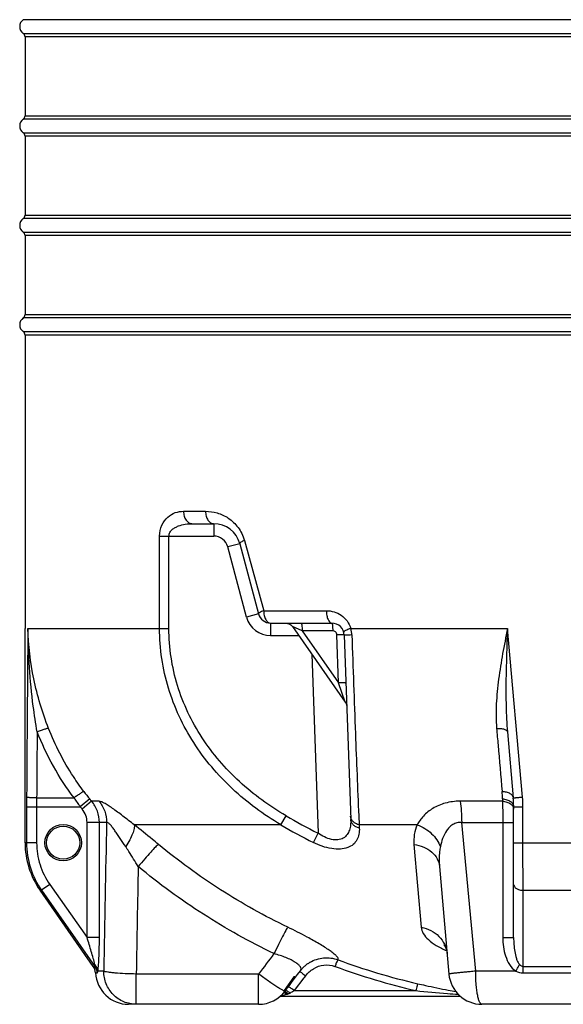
# Model space of a CAD drawing. Header units: millimetres. Extents: x 0 to 297, y 0 to 210.
# Tile 31 of 38: x 227 to 240, y 132 to 156. Entities that reach past the tile are written whole.
import ezdxf

# ---------------------------------------------------------------- set-up
doc = ezdxf.new("R2010")
doc.units = ezdxf.units.MM
doc.header["$LTSCALE"] = 16.335
doc.layers.get('0').update_dxf_attribs({"linetype": 'CONTINUOUS'})
doc.layers.add('08_SURFACES', color=7, linetype='CONTINUOUS')
doc.layers.add('AXES_REF', color=7, linetype='CONTINUOUS')

msp = doc.modelspace()

# ---------------------------------------------------------------- linework, layer by layer
at = {"color": 9, "linetype": 'Continuous'}
for p, q in [((253.048, 155.641), (226.962, 155.641)), ((226.962, 155.311), (253.048, 155.311)), ((253.005, 155.229), (227.005, 155.229)), ((227.005, 153.323), (253.005, 153.323)), ((253.048, 153.241), (226.962, 153.241)), ((226.962, 152.911), (253.048, 152.911)), ((253.005, 152.829), (227.005, 152.829)), ((227.005, 150.923), (253.005, 150.923)), ((253.048, 150.841), (226.962, 150.841)), ((226.962, 150.511), (253.048, 150.511)), ((253.005, 150.429), (227.005, 150.429)), ((253.048, 148.441), (226.962, 148.441)), ((227.005, 148.523), (253.005, 148.523)), ((226.962, 148.111), (253.048, 148.111)), ((253.005, 148.029), (227.005, 148.029)), ((230.833, 143.776), (231.364, 143.776)), ((231.563, 143.476), (231.563, 143.176)), ((230.255, 140.948), (230.255, 143.176)), ((230.255, 143.176), (231.563, 143.176)), ((230.48, 140.948), (230.48, 143.176)), ((232.303, 143.072), (232.768, 141.376)), ((232.191, 142.994), (231.901, 142.917)), ((232.356, 141.221), (231.901, 142.917)), ((232.645, 141.298), (232.356, 141.221)), ((232.768, 141.376), (234.283, 141.376)), ((227.075, 140.948), (230.48, 140.948)), ((232.935, 141.076), (232.935, 140.776)), ((233.696, 140.89), (233.465, 140.991)), ((234.872, 140.948), (238.657, 140.948)), ((239.02, 136.878), (238.657, 140.948)), ((232.935, 140.776), (233.615, 140.776)), ((234.435, 140.89), (233.696, 140.89)), ((233.696, 140.89), (234.576, 139.634)), ((234.576, 139.634), (234.535, 140.793)), ((233.931, 140.325), (234.081, 136.008)), ((234.739, 139.17), (234.576, 139.634)), ((227.285, 136.857), (228.189, 136.857)), ((228.566, 136.834), (228.336, 136.645)), ((228.613, 136.778), (228.385, 136.586)), ((228.793, 136.778), (228.613, 136.778)), ((238.534, 136.778), (237.51, 136.778)), ((238.535, 136.834), (238.534, 136.778)), ((227.042, 136.645), (228.336, 136.645)), ((227.042, 136.645), (227.042, 135.774)), ((227.285, 136.645), (227.285, 135.774)), ((233.181, 136.207), (233.309, 136.426)), ((235.065, 136.423), (235.075, 136.207)), ((238.805, 136.645), (239.03, 136.645)), ((239.03, 135.774), (239.03, 136.645)), ((228.975, 136.265), (228.502, 136.265)), ((228.502, 133.487), (228.502, 136.265)), ((228.8, 133.487), (228.8, 136.265)), ((233.181, 136.207), (229.642, 136.207)), ((236.477, 136.207), (235.075, 136.207)), ((235.075, 136.207), (235.078, 136.129)), ((237.55, 136.265), (238.805, 136.265)), ((237.888, 132.676), (237.55, 136.265)), ((238.544, 136.265), (238.544, 133.487)), ((233.968, 135.781), (234.081, 136.008)), ((227.285, 135.774), (227.005, 135.774)), ((236.398, 135.737), (236.573, 133.736)), ((238.805, 135.774), (241.205, 135.774)), ((227.603, 134.767), (227.404, 134.627)), ((227.603, 134.767), (228.502, 133.487)), ((227.404, 134.627), (227.367, 134.627)), ((227.404, 134.627), (228.694, 132.791)), ((239.032, 132.791), (239.033, 134.627)), ((239.033, 134.627), (240.977, 134.627)), ((228.8, 133.487), (228.502, 133.487)), ((238.544, 133.487), (238.805, 133.487)), ((228.652, 132.791), (228.694, 132.791)), ((228.706, 132.635), (228.748, 132.635)), ((228.905, 132.676), (228.763, 132.676)), ((238.859, 132.676), (237.888, 132.676)), ((239.032, 132.791), (240.978, 132.791)), ((239.036, 132.635), (240.974, 132.635)), ((232.647, 132.606), (229.691, 132.606)), ((229.691, 131.876), (229.691, 132.606)), ((232.647, 131.876), (232.647, 132.606)), ((233.271, 132.206), (233.505, 132.536)), ((233.515, 132.206), (233.746, 132.511)), ((233.515, 132.206), (236.445, 132.206)), ((237.499, 132.073), (237.483, 132.076))]:
    msp.add_line(p, q, dxfattribs=at)
at = {"color": 7, "linetype": 'Continuous'}
for p, q in [((227.005, 155.229), (227.005, 153.323)), ((227.005, 152.829), (227.005, 150.923)), ((227.005, 150.429), (227.005, 148.523)), ((227.005, 148.029), (227.005, 140.948)), ((231.045, 143.476), (231.563, 143.476)), ((232.191, 142.994), (232.645, 141.298)), ((232.935, 141.076), (234.415, 141.076)), ((233.465, 140.991), (234.739, 139.17)), ((234.715, 140.786), (234.87, 136.339)), ((238.656, 138.451), (238.796, 136.857)), ((238.805, 133.487), (238.805, 136.645)), ((237.014, 135.2), (237.241, 132.606)), ((228.652, 132.791), (227.367, 134.627)), ((233.588, 132.598), (233.655, 132.686)), ((232.647, 131.876), (229.505, 131.876)), ((241.972, 131.876), (238.038, 131.876))]:
    msp.add_line(p, q, dxfattribs=at)
for points in [[(233.301, 141.076), (233.306, 141.076), (233.311, 141.076), (233.316, 141.075), (233.321, 141.075), (233.326, 141.074), (233.331, 141.074), (233.336, 141.073), (233.341, 141.072), (233.346, 141.071), (233.35, 141.07), (233.355, 141.068), (233.36, 141.067), (233.365, 141.065), (233.37, 141.064), (233.374, 141.062), (233.379, 141.06), (233.383, 141.058), (233.388, 141.056), (233.392, 141.054), (233.397, 141.051), (233.401, 141.049), (233.405, 141.046), (233.41, 141.044), (233.414, 141.041), (233.418, 141.038), (233.422, 141.035), (233.426, 141.032), (233.43, 141.029), (233.434, 141.026), (233.437, 141.022), (233.441, 141.019), (233.444, 141.015), (233.448, 141.012), (233.451, 141.008), (233.454, 141.004), (233.458, 141), (233.461, 140.996), (233.464, 140.992), (233.465, 140.991)], [(234.739, 139.17), (234.74, 139.169), (234.743, 139.165), (234.746, 139.161), (234.748, 139.156), (234.751, 139.152), (234.753, 139.148), (234.755, 139.143), (234.757, 139.139), (234.759, 139.134), (234.761, 139.13), (234.763, 139.125), (234.765, 139.121), (234.766, 139.116), (234.768, 139.111), (234.769, 139.107), (234.77, 139.102), (234.771, 139.097), (234.772, 139.092), (234.773, 139.087), (234.774, 139.082), (234.774, 139.078), (234.775, 139.073), (234.775, 139.068), (234.775, 139.063)], [(237.124, 133.305), (237.123, 133.305), (237.123, 133.305), (237.123, 133.306), (237.123, 133.305), (237.124, 133.305), (237.124, 133.305), (237.125, 133.304), (237.126, 133.303), (237.126, 133.302), (237.128, 133.3), (237.129, 133.299), (237.13, 133.297), (237.132, 133.295), (237.133, 133.293), (237.135, 133.29), (237.137, 133.287), (237.139, 133.284), (237.141, 133.281), (237.144, 133.277), (237.146, 133.273), (237.148, 133.269), (237.151, 133.264), (237.154, 133.259), (237.156, 133.254), (237.159, 133.248), (237.162, 133.242), (237.165, 133.236), (237.167, 133.229), (237.17, 133.222), (237.173, 133.215), (237.176, 133.207), (237.178, 133.199), (237.181, 133.19), (237.183, 133.181), (237.186, 133.172), (237.188, 133.162), (237.19, 133.152), (237.192, 133.142), (237.194, 133.131), (237.196, 133.12), (237.197, 133.109), (237.198, 133.099)], [(233.655, 132.686), (233.662, 132.695), (233.671, 132.706), (233.68, 132.717), (233.689, 132.728), (233.698, 132.739), (233.708, 132.749), (233.717, 132.759), (233.727, 132.769), (233.737, 132.779), (233.747, 132.788), (233.758, 132.798), (233.768, 132.807), (233.779, 132.816), (233.789, 132.824), (233.8, 132.833), (233.811, 132.841), (233.822, 132.849), (233.833, 132.857), (233.844, 132.864), (233.855, 132.872), (233.866, 132.878), (233.878, 132.886)], [(233.287, 132.197), (233.337, 132.263), (233.388, 132.331), (233.439, 132.399), (233.489, 132.466), (233.539, 132.532), (233.588, 132.598)]]:
    msp.add_lwpolyline(points, dxfattribs=at)
for radius in [0.44, 0.4]:
    msp.add_circle((227.925, 135.776), radius, dxfattribs=at)
for centre, radius, start, end in [((226.905, 155.229), 0.1, 0, 55.4819), ((226.905, 153.323), 0.1, 304.5181, 360), ((226.905, 152.829), 0.1, 0, 55.4819), ((226.905, 150.923), 0.1, 304.5181, 360), ((226.905, 150.429), 0.1, 0, 55.4819), ((226.905, 148.523), 0.1, 304.5181, 360), ((226.905, 148.029), 0.1, 0, 55.4819), ((231.563, 142.826), 0.65, 15, 90), ((232.935, 141.376), 0.3, 195, 270), ((234.415, 140.776), 0.3, 2, 90), ((236.368, 136.645), 2.438, 0, 5), ((229.005, 135.774), 2, 180, 215), ((228.406, 132.619), 0.3, 2.9534, 35), ((229.505, 132.676), 0.8, 182.9534, 270), ((238.038, 132.676), 0.8, 185, 270), ((232.647, 132.676), 0.8, 270, 323.1969), ((237.467, 131.876), 0.2, 80.9875, 90), ((240.005, 147.876), 16, 260.9875, 261.0456)]:
    msp.add_arc(centre, radius, start, end, dxfattribs=at)
at = {"color": 9, "linetype": 'Continuous'}
for centre, radius, start, end in [((231.563, 142.826), 0.35, 15, 90), ((232.935, 141.376), 0.6, 195, 270), ((1842.599, 125.936), 1615.594, 179.467616, 179.611944), ((234.252, 140.767), 0.646, 1.9866, 16.2314), ((232.709, 140.25), 5.369, 217.0851, 219.5066), ((236.547, 136.84), 1.988, 359.8485, 4.9877), ((261.537, 136.645), 34.496, 179.6133, 180.0014), ((256.338, 136.645), 29.054, 179.5826, 180.0015), ((233.508, 140.383), 6.382, 213.5345, 215.8544), ((233.575, 140.964), 6.492, 219.5009, 220.1487), ((236.398, 136.644), 2.633, 0.0014, 5.094), ((233.578, 140.964), 6.792, 219.4892, 220.1369), ((240.005, 147.876), 13.264, 239.6812, 243.4748), ((1426.466, 111.179), 1197.754, 178.799893, 178.971602), ((240.005, 147.876), 13.517, 239.6812, 243.4748), ((1521.822, 111.051), 1292.311, 178.929264, 179.044273), ((370.886, 29.188), 172.643, 142.9948, 143.19936), ((236.552, 133.043), 0.649, 5.0001, 5.8845), ((234.298, 132.174), 0.826, 119.6461, 120.5495), ((234.293, 132.218), 0.781, 69.6617, 70.2302), ((240.003, 147.625), 15.651, 249.6661, 257.0235), ((234.218, 132.038), 0.801, 69.6612, 70.2221), ((240.003, 147.648), 15.846, 249.6661, 257.0235), ((231.95, 133.641), 1.908, 324.5903, 325.181), ((232.152, 133.72), 2, 322.8179, 324.4828), ((233.129, 132.733), 0.647, 291.2129, 295.1552), ((240.918, 177.525), 45.539, 264.3625, 265.3275), ((241.454, 183.554), 51.591, 265.2802, 265.5666), ((241.5, 154.387), 22.577, 259.0884, 259.5556), ((233.074, 132.908), 0.83, 287.696, 289.1172), ((233.146, 132.747), 0.654, 287.7492, 289.3819)]:
    msp.add_arc(centre, radius, start, end, dxfattribs=at)
for points, knots in [([(230.255, 143.176), (230.255, 143.267), (230.29, 143.441), (230.436, 143.641), (230.627, 143.754), (230.766, 143.776), (230.833, 143.776)], [0, 0, 0, 0, 0.296812, 0.554307, 0.781947, 1, 1, 1, 1]), ([(230.833, 143.776), (230.833, 143.737), (230.843, 143.662), (230.887, 143.564), (230.956, 143.494), (231.016, 143.476), (231.045, 143.476)], [0, 0, 0, 0, 0.288194, 0.555681, 0.790789, 1, 1, 1, 1]), ([(231.364, 143.776), (231.458, 143.776), (231.653, 143.748), (231.93, 143.619), (232.17, 143.392), (232.272, 143.185), (232.303, 143.072)], [0, 0, 0, 0, 0.225025, 0.462867, 0.720203, 1, 1, 1, 1]), ([(231.364, 143.776), (231.364, 143.737), (231.373, 143.663), (231.414, 143.565), (231.479, 143.495), (231.537, 143.476), (231.563, 143.476)], [0, 0, 0, 0, 0.294154, 0.564662, 0.797666, 1, 1, 1, 1]), ([(230.48, 143.176), (230.48, 143.207), (230.498, 143.269), (230.558, 143.337), (230.631, 143.387), (230.735, 143.434), (230.874, 143.468), (230.988, 143.476), (231.045, 143.476)], [0, 0, 0, 0, 0.134006, 0.262776, 0.387742, 0.510875, 0.75514, 1, 1, 1, 1]), ([(232.303, 143.072), (232.273, 143.06), (232.235, 143.041), (232.198, 143.014), (232.19, 142.999), (232.191, 142.994)], [0, 0, 0, 0, 0.685539, 0.886966, 1, 1, 1, 1]), ([(232.768, 141.376), (232.75, 141.369), (232.718, 141.356), (232.678, 141.335), (232.654, 141.319), (232.644, 141.303), (232.645, 141.298)], [0, 0, 0, 0, 0.39031, 0.693102, 0.894168, 1, 1, 1, 1]), ([(232.768, 141.376), (232.768, 141.337), (232.776, 141.264), (232.81, 141.167), (232.862, 141.097), (232.913, 141.076), (232.935, 141.076)], [0, 0, 0, 0, 0.31062, 0.58987, 0.817493, 1, 1, 1, 1]), ([(234.283, 141.376), (234.345, 141.376), (234.472, 141.357), (234.647, 141.272), (234.791, 141.134), (234.852, 141.012), (234.872, 140.948)], [0, 0, 0, 0, 0.240457, 0.486179, 0.73936, 1, 1, 1, 1]), ([(234.283, 141.376), (234.283, 141.338), (234.288, 141.281), (234.304, 141.21), (234.328, 141.14), (234.373, 141.076), (234.415, 141.076)], [0, 0, 0, 0, 0.33397, 0.488378, 0.628452, 1, 1, 1, 1]), ([(227.573, 138.536), (227.422, 138.922), (227.181, 139.715), (227.084, 140.538), (227.075, 140.948)], [0, 0, 0, 0, 0.503201, 1, 1, 1, 1]), ([(227.297, 138.451), (227.261, 138.657), (227.136, 139.483), (227.078, 140.321), (227.075, 140.948)], [0, 0, 0, 0, 0.249887, 1, 1, 1, 1]), ([(233.181, 136.207), (232.764, 136.455), (231.976, 137.035), (231.183, 137.97), (230.713, 138.822), (230.451, 139.505), (230.291, 140.218), (230.255, 140.705), (230.255, 140.948)], [0, 0, 0, 0, 0.249901, 0.499638, 0.624737, 0.749829, 0.874916, 1, 1, 1, 1]), ([(233.309, 136.426), (232.908, 136.661), (232.148, 137.21), (231.381, 138.1), (230.925, 138.913), (230.671, 139.566), (230.515, 140.249), (230.48, 140.715), (230.48, 140.948)], [0, 0, 0, 0, 0.249916, 0.499652, 0.62475, 0.749838, 0.874921, 1, 1, 1, 1]), ([(233.676, 141.076), (233.678, 141.076), (233.681, 141.07), (233.684, 141.06), (233.687, 141.043), (233.691, 141.01), (233.695, 140.958), (233.696, 140.914), (233.696, 140.89)], [0, 0, 0, 0, 0.027116, 0.085389, 0.176748, 0.298808, 0.618056, 1, 1, 1, 1]), ([(234.415, 141.076), (234.417, 141.076), (234.421, 141.07), (234.423, 141.06), (234.427, 141.043), (234.431, 141.01), (234.434, 140.958), (234.435, 140.914), (234.435, 140.89)], [0, 0, 0, 0, 0.027116, 0.085389, 0.176748, 0.298808, 0.618056, 1, 1, 1, 1]), ([(234.872, 140.948), (234.848, 140.939), (234.805, 140.923), (234.752, 140.9), (234.719, 140.882), (234.705, 140.87), (234.702, 140.864), (234.703, 140.862)], [0, 0, 0, 0, 0.395132, 0.706689, 0.90978, 0.967265, 1, 1, 1, 1]), ([(238.657, 140.948), (238.576, 140.543), (238.459, 139.939), (238.376, 139.131), (238.376, 138.732), (238.393, 138.536)], [0, 0, 0, 0, 0.509144, 0.757738, 1, 1, 1, 1]), ([(238.657, 140.948), (238.64, 140.53), (238.616, 139.905), (238.618, 139.072), (238.638, 138.657), (238.656, 138.451)], [0, 0, 0, 0, 0.501848, 0.751591, 1, 1, 1, 1]), ([(234.535, 140.793), (234.534, 140.818), (234.512, 140.87), (234.46, 140.89), (234.435, 140.89)], [0, 0, 0, 0, 0.50042, 1, 1, 1, 1]), ([(234.715, 140.786), (234.715, 140.788), (234.709, 140.79), (234.7, 140.791), (234.683, 140.793), (234.662, 140.794), (234.635, 140.794), (234.592, 140.795), (234.559, 140.794), (234.535, 140.793)], [0, 0, 0, 0, 0.022933, 0.079525, 0.170076, 0.291939, 0.441169, 0.61283, 1, 1, 1, 1]), ([(234.897, 140.79), (234.872, 140.789), (234.837, 140.788), (234.793, 140.787), (234.766, 140.786), (234.745, 140.786), (234.731, 140.786), (234.723, 140.786), (234.719, 140.786), (234.717, 140.786), (234.715, 140.786), (234.715, 140.786)], [0, 0, 0, 0, 0.408185, 0.58072, 0.72718, 0.844458, 0.930074, 0.960418, 0.982229, 0.995409, 1, 1, 1, 1]), ([(234.897, 140.79), (234.924, 139.996), (234.977, 138.54), (235.035, 137.084), (235.065, 136.423)], [0, 0, 0, 0, 0.545103, 1, 1, 1, 1]), ([(234.756, 139.627), (234.756, 139.628), (234.749, 139.63), (234.741, 139.631), (234.724, 139.633), (234.702, 139.634), (234.675, 139.635), (234.633, 139.635), (234.599, 139.634), (234.576, 139.634)], [0, 0, 0, 0, 0.022933, 0.079525, 0.170076, 0.291939, 0.441169, 0.61283, 1, 1, 1, 1]), ([(227.573, 138.536), (227.569, 138.537), (227.558, 138.536), (227.538, 138.532), (227.511, 138.525), (227.462, 138.51), (227.389, 138.486), (227.329, 138.463), (227.297, 138.451)], [0, 0, 0, 0, 0.040672, 0.111047, 0.209733, 0.333898, 0.642845, 1, 1, 1, 1]), ([(228.189, 136.857), (228.005, 137.1), (227.67, 137.613), (227.408, 138.167), (227.297, 138.451)], [0, 0, 0, 0, 0.50011, 1, 1, 1, 1]), ([(228.426, 137.012), (228.338, 137.129), (228.002, 137.606), (227.732, 138.129), (227.573, 138.536)], [0, 0, 0, 0, 0.250386, 1, 1, 1, 1]), ([(238.393, 138.536), (238.427, 138.537), (238.489, 138.535), (238.562, 138.522), (238.609, 138.504), (238.639, 138.486), (238.655, 138.465), (238.656, 138.451)], [0, 0, 0, 0, 0.345557, 0.638501, 0.757192, 0.85546, 1, 1, 1, 1]), ([(238.393, 138.536), (238.405, 138.402), (238.45, 137.894), (238.494, 137.386), (238.527, 137.012)], [0, 0, 0, 0, 0.263725, 1, 1, 1, 1]), ([(228.426, 137.012), (228.422, 137.012), (228.413, 137.008), (228.396, 137), (228.372, 136.985), (228.33, 136.958), (228.268, 136.915), (228.216, 136.878), (228.189, 136.857)], [0, 0, 0, 0, 0.037483, 0.105593, 0.202931, 0.326673, 0.637525, 1, 1, 1, 1]), ([(238.527, 137.012), (238.561, 137.012), (238.626, 137.005), (238.711, 136.974), (238.774, 136.925), (238.794, 136.879), (238.796, 136.857)], [0, 0, 0, 0, 0.304529, 0.576601, 0.805219, 1, 1, 1, 1]), ([(227.285, 136.857), (227.256, 136.857), (227.213, 136.858), (227.157, 136.861), (227.122, 136.863), (227.092, 136.866), (227.068, 136.87), (227.053, 136.873), (227.044, 136.876), (227.042, 136.878)], [0, 0, 0, 0, 0.363289, 0.529227, 0.676927, 0.801343, 0.898315, 0.964847, 1, 1, 1, 1]), ([(228.8, 136.265), (228.8, 136.357), (228.767, 136.543), (228.673, 136.707), (228.613, 136.778)], [0, 0, 0, 0, 0.500062, 1, 1, 1, 1]), ([(229.642, 136.207), (229.549, 136.279), (229.414, 136.383), (229.239, 136.515), (229.122, 136.601), (229.017, 136.673), (228.927, 136.729), (228.855, 136.765), (228.811, 136.778), (228.793, 136.778)], [0, 0, 0, 0, 0.340725, 0.496997, 0.639779, 0.765213, 0.869093, 0.947767, 1, 1, 1, 1]), ([(228.793, 136.778), (228.851, 136.707), (228.943, 136.543), (228.975, 136.357), (228.975, 136.265)], [0, 0, 0, 0, 0.4987, 1, 1, 1, 1]), ([(237.51, 136.778), (237.39, 136.778), (237.16, 136.75), (236.857, 136.622), (236.626, 136.436), (236.517, 136.285), (236.477, 136.207)], [0, 0, 0, 0, 0.290438, 0.553606, 0.788553, 1, 1, 1, 1]), ([(237.51, 136.778), (237.524, 136.699), (237.544, 136.528), (237.55, 136.356), (237.55, 136.265)], [0, 0, 0, 0, 0.469824, 1, 1, 1, 1]), ([(238.534, 136.778), (238.536, 136.74), (238.542, 136.569), (238.544, 136.398), (238.544, 136.265)], [0, 0, 0, 0, 0.222233, 1, 1, 1, 1]), ([(238.534, 136.778), (238.57, 136.776), (238.638, 136.764), (238.726, 136.722), (238.788, 136.662), (238.805, 136.61), (238.805, 136.586)], [0, 0, 0, 0, 0.297679, 0.567731, 0.799029, 1, 1, 1, 1]), ([(238.535, 136.834), (238.57, 136.832), (238.638, 136.82), (238.726, 136.78), (238.788, 136.72), (238.805, 136.668), (238.805, 136.645)], [0, 0, 0, 0, 0.299027, 0.569709, 0.800525, 1, 1, 1, 1]), ([(238.796, 136.857), (238.796, 136.857), (238.798, 136.857), (238.8, 136.858), (238.806, 136.858), (238.813, 136.859), (238.822, 136.86), (238.838, 136.862), (238.862, 136.864), (238.896, 136.867), (238.934, 136.871), (238.976, 136.874), (239.005, 136.877), (239.02, 136.878)], [0, 0, 0, 0, 0.004766, 0.018899, 0.042299, 0.074767, 0.116019, 0.165698, 0.288529, 0.438984, 0.611822, 0.801025, 1, 1, 1, 1]), ([(228.502, 136.265), (228.502, 136.323), (228.482, 136.439), (228.422, 136.541), (228.385, 136.586)], [0, 0, 0, 0, 0.499985, 1, 1, 1, 1]), ([(235.075, 136.207), (235.047, 136.214), (234.993, 136.233), (234.926, 136.281), (234.881, 136.344), (234.869, 136.392), (234.868, 136.416)], [0, 0, 0, 0, 0.278323, 0.537159, 0.775364, 1, 1, 1, 1]), ([(229.435, 135.682), (229.391, 135.748), (229.327, 135.846), (229.241, 135.973), (229.179, 136.063), (229.12, 136.143), (229.072, 136.201), (229.035, 136.238), (229.01, 136.258), (228.986, 136.269), (228.975, 136.265)], [0, 0, 0, 0, 0.314353, 0.466376, 0.612183, 0.747633, 0.865073, 0.913294, 0.952153, 1, 1, 1, 1]), ([(229.642, 136.207), (229.648, 136.178), (229.64, 136.103), (229.6, 135.982), (229.53, 135.836), (229.469, 135.735), (229.435, 135.682)], [0, 0, 0, 0, 0.157871, 0.383098, 0.668899, 1, 1, 1, 1]), ([(230.226, 135.737), (230.177, 135.777), (229.984, 135.936), (229.789, 136.093), (229.642, 136.207)], [0, 0, 0, 0, 0.252455, 1, 1, 1, 1]), ([(234.87, 136.339), (234.872, 136.294), (234.87, 136.206), (234.844, 136.08), (234.788, 135.966), (234.692, 135.877), (234.554, 135.836), (234.396, 135.851), (234.234, 135.912), (234.131, 135.974), (234.081, 136.008)], [0, 0, 0, 0, 0.116065, 0.226277, 0.331978, 0.438306, 0.555709, 0.692047, 0.843093, 1, 1, 1, 1]), ([(235.078, 136.129), (235.049, 136.136), (234.996, 136.155), (234.929, 136.203), (234.883, 136.266), (234.871, 136.315), (234.87, 136.339)], [0, 0, 0, 0, 0.277607, 0.536198, 0.774694, 1, 1, 1, 1]), ([(236.477, 136.207), (236.443, 136.134), (236.396, 135.979), (236.391, 135.817), (236.398, 135.737)], [0, 0, 0, 0, 0.502161, 1, 1, 1, 1]), ([(236.477, 136.207), (236.605, 136.16), (236.835, 136.022), (236.993, 135.8), (237.035, 135.682)], [0, 0, 0, 0, 0.5212, 1, 1, 1, 1]), ([(237.55, 136.265), (237.512, 136.268), (237.435, 136.263), (237.331, 136.219), (237.248, 136.149), (237.16, 136.039), (237.085, 135.882), (237.049, 135.749), (237.035, 135.682)], [0, 0, 0, 0, 0.136146, 0.266276, 0.39213, 0.515655, 0.758952, 1, 1, 1, 1]), ([(235.078, 136.129), (235.08, 136.079), (235.074, 135.982), (235.028, 135.843), (234.935, 135.726), (234.793, 135.646), (234.611, 135.613), (234.324, 135.633), (234.108, 135.712), (233.968, 135.781)], [0, 0, 0, 0, 0.102971, 0.20064, 0.298667, 0.406134, 0.531462, 0.676446, 1, 1, 1, 1]), ([(227.042, 135.774), (227.042, 135.572), (227.104, 135.163), (227.288, 134.793), (227.404, 134.627)], [0, 0, 0, 0, 0.499999, 1, 1, 1, 1]), ([(227.285, 135.774), (227.285, 135.596), (227.34, 135.238), (227.501, 134.913), (227.603, 134.767)], [0, 0, 0, 0, 0.499997, 1, 1, 1, 1]), ([(230.226, 135.737), (230.215, 135.729), (230.191, 135.708), (230.129, 135.647), (230.029, 135.539), (229.89, 135.381), (229.79, 135.263), (229.737, 135.2)], [0, 0, 0, 0, 0.053869, 0.133266, 0.36054, 0.659439, 1, 1, 1, 1]), ([(233.35, 133.736), (232.791, 134.005), (231.707, 134.61), (230.703, 135.342), (230.226, 135.737)], [0, 0, 0, 0, 0.500103, 1, 1, 1, 1]), ([(236.398, 135.737), (236.478, 135.726), (236.632, 135.684), (236.829, 135.565), (236.967, 135.399), (237.008, 135.265), (237.014, 135.2)], [0, 0, 0, 0, 0.277864, 0.536921, 0.775355, 1, 1, 1, 1]), ([(239.033, 134.627), (239.033, 134.715), (239.031, 135.097), (239.03, 135.48), (239.03, 135.774)], [0, 0, 0, 0, 0.228813, 1, 1, 1, 1]), ([(229.737, 135.2), (229.663, 135.322), (229.564, 135.484), (229.461, 135.643), (229.435, 135.682)], [0, 0, 0, 0, 0.751361, 1, 1, 1, 1]), ([(237.035, 135.682), (237.027, 135.643), (237.003, 135.483), (237.004, 135.321), (237.014, 135.2)], [0, 0, 0, 0, 0.24842, 1, 1, 1, 1]), ([(233.017, 133.099), (232.431, 133.381), (231.292, 134.017), (230.238, 134.785), (229.737, 135.2)], [0, 0, 0, 0, 0.500105, 1, 1, 1, 1]), ([(238.805, 134.767), (238.805, 134.749), (238.82, 134.709), (238.873, 134.665), (238.947, 134.636), (239.004, 134.628), (239.033, 134.627)], [0, 0, 0, 0, 0.187439, 0.415228, 0.691484, 1, 1, 1, 1]), ([(233.35, 133.736), (233.343, 133.726), (233.326, 133.7), (233.283, 133.626), (233.216, 133.497), (233.121, 133.312), (233.053, 133.173), (233.017, 133.099)], [0, 0, 0, 0, 0.052104, 0.130303, 0.356716, 0.65667, 1, 1, 1, 1]), ([(233.961, 133.42), (233.914, 133.447), (233.713, 133.557), (233.508, 133.66), (233.35, 133.736)], [0, 0, 0, 0, 0.23572, 1, 1, 1, 1]), ([(236.573, 133.736), (236.654, 133.722), (236.81, 133.67), (237.007, 133.527), (237.146, 133.335), (237.189, 133.184), (237.197, 133.109)], [0, 0, 0, 0, 0.260971, 0.514375, 0.759798, 1, 1, 1, 1]), ([(236.573, 133.736), (236.577, 133.684), (236.62, 133.57), (236.751, 133.421), (236.945, 133.283), (237.1, 133.207), (237.186, 133.171)], [0, 0, 0, 0, 0.181665, 0.404367, 0.678007, 1, 1, 1, 1]), ([(228.689, 132.834), (228.679, 132.885), (228.651, 132.99), (228.589, 133.208), (228.538, 133.375), (228.502, 133.487)], [0, 0, 0, 0, 0.229881, 0.482663, 1, 1, 1, 1]), ([(228.763, 132.676), (228.772, 132.729), (228.782, 132.852), (228.793, 133.047), (228.799, 133.264), (228.8, 133.412), (228.8, 133.487)], [0, 0, 0, 0, 0.200198, 0.452051, 0.722793, 1, 1, 1, 1]), ([(234.565, 132.95), (234.568, 132.953), (234.572, 132.961), (234.57, 132.976), (234.563, 132.994), (234.543, 133.023), (234.502, 133.065), (234.434, 133.121), (234.344, 133.186), (234.233, 133.259), (234.103, 133.339), (234.01, 133.392), (233.961, 133.42)], [0, 0, 0, 0, 0.015776, 0.033566, 0.056493, 0.086089, 0.167487, 0.279473, 0.421192, 0.590585, 0.78472, 1, 1, 1, 1]), ([(238.544, 133.487), (238.544, 133.412), (238.554, 133.261), (238.603, 133.04), (238.693, 132.833), (238.796, 132.716), (238.859, 132.676)], [0, 0, 0, 0, 0.250831, 0.501465, 0.751549, 1, 1, 1, 1]), ([(238.805, 133.487), (238.805, 133.431), (238.809, 133.318), (238.828, 133.15), (238.859, 133.011), (238.9, 132.905), (238.93, 132.855), (238.95, 132.834)], [0, 0, 0, 0, 0.247853, 0.496683, 0.74688, 0.872963, 1, 1, 1, 1]), ([(233.655, 132.686), (233.664, 132.698), (233.676, 132.731), (233.655, 132.785), (233.605, 132.839), (233.528, 132.895), (233.425, 132.952), (233.302, 133.006), (233.164, 133.056), (233.067, 133.085), (233.017, 133.099)], [0, 0, 0, 0, 0.053931, 0.11622, 0.202862, 0.319203, 0.463543, 0.630116, 0.811414, 1, 1, 1, 1]), ([(233.889, 132.892), (233.989, 132.949), (234.214, 133.021), (234.45, 132.991), (234.558, 132.952)], [0, 0, 0, 0, 0.500208, 1, 1, 1, 1]), ([(234.558, 132.952), (234.553, 132.948), (234.546, 132.93), (234.53, 132.896), (234.511, 132.848), (234.497, 132.812), (234.489, 132.792)], [0, 0, 0, 0, 0.108001, 0.327995, 0.636517, 1, 1, 1, 1]), ([(234.497, 132.789), (234.504, 132.809), (234.518, 132.845), (234.538, 132.894), (234.553, 132.927), (234.561, 132.945), (234.565, 132.95)], [0, 0, 0, 0, 0.363491, 0.672017, 0.892008, 1, 1, 1, 1]), ([(228.694, 132.791), (228.695, 132.791), (228.696, 132.795), (228.695, 132.798), (228.695, 132.806), (228.692, 132.818), (228.69, 132.828), (228.689, 132.834)], [0, 0, 0, 0, 0.071468, 0.163665, 0.289069, 0.612757, 1, 1, 1, 1]), ([(228.763, 132.676), (228.761, 132.705), (228.746, 132.763), (228.71, 132.812), (228.689, 132.834)], [0, 0, 0, 0, 0.487046, 1, 1, 1, 1]), ([(228.748, 132.635), (228.749, 132.635), (228.753, 132.639), (228.758, 132.652), (228.761, 132.666), (228.763, 132.676)], [0, 0, 0, 0, 0.105332, 0.302581, 1, 1, 1, 1]), ([(229.691, 132.606), (229.6, 132.608), (229.43, 132.613), (229.227, 132.626), (229.088, 132.64), (229.009, 132.65), (228.949, 132.661), (228.917, 132.67), (228.905, 132.676)], [0, 0, 0, 0, 0.342952, 0.645819, 0.770868, 0.873298, 0.950264, 1, 1, 1, 1]), ([(229.691, 131.876), (229.589, 131.876), (229.381, 131.918), (229.12, 132.096), (228.946, 132.362), (228.905, 132.572), (228.905, 132.676)], [0, 0, 0, 0, 0.247934, 0.497083, 0.747941, 1, 1, 1, 1]), ([(233.64, 132.666), (233.648, 132.664), (233.666, 132.652), (233.698, 132.628), (233.737, 132.596), (233.765, 132.571), (233.78, 132.558)], [0, 0, 0, 0, 0.13837, 0.365956, 0.662393, 1, 1, 1, 1]), ([(233.972, 132.736), (234.049, 132.782), (234.222, 132.843), (234.406, 132.822), (234.489, 132.792)], [0, 0, 0, 0, 0.500021, 1, 1, 1, 1]), ([(237.888, 132.676), (237.844, 132.672), (237.759, 132.664), (237.636, 132.652), (237.525, 132.641), (237.442, 132.633), (237.384, 132.626), (237.347, 132.622), (237.316, 132.618), (237.29, 132.615), (237.27, 132.612), (237.254, 132.61), (237.247, 132.608), (237.241, 132.607), (237.241, 132.606)], [0, 0, 0, 0, 0.20422, 0.395519, 0.568197, 0.717108, 0.781233, 0.837817, 0.886439, 0.926737, 0.958416, 0.981247, 0.995086, 1, 1, 1, 1]), ([(238.038, 131.876), (238.027, 131.876), (238.009, 131.888), (237.993, 131.912), (237.973, 131.951), (237.951, 132.018), (237.93, 132.117), (237.912, 132.237), (237.893, 132.425), (237.888, 132.574), (237.888, 132.676)], [0, 0, 0, 0, 0.039553, 0.068077, 0.103826, 0.197631, 0.31983, 0.466702, 0.633149, 1, 1, 1, 1]), ([(238.859, 132.676), (238.867, 132.69), (238.899, 132.742), (238.929, 132.794), (238.95, 132.834)], [0, 0, 0, 0, 0.272062, 1, 1, 1, 1]), ([(238.95, 132.834), (238.961, 132.822), (238.984, 132.801), (239.016, 132.791), (239.032, 132.791)], [0, 0, 0, 0, 0.501248, 1, 1, 1, 1]), ([(239.036, 132.635), (239.036, 132.649), (239.036, 132.701), (239.034, 132.753), (239.032, 132.791)], [0, 0, 0, 0, 0.265538, 1, 1, 1, 1]), ([(233.287, 132.197), (233.286, 132.195), (233.279, 132.194), (233.26, 132.2), (233.221, 132.218), (233.161, 132.252), (233.082, 132.301), (232.988, 132.363), (232.881, 132.437), (232.766, 132.519), (232.687, 132.576), (232.647, 132.606)], [0, 0, 0, 0, 0.008375, 0.02404, 0.081294, 0.172717, 0.295438, 0.445205, 0.616721, 0.80388, 1, 1, 1, 1]), ([(236.489, 132.374), (236.486, 132.369), (236.481, 132.35), (236.471, 132.315), (236.459, 132.265), (236.45, 132.227), (236.445, 132.206)], [0, 0, 0, 0, 0.106125, 0.325667, 0.634873, 1, 1, 1, 1]), ([(236.489, 132.374), (236.55, 132.36), (236.795, 132.305), (237.042, 132.254), (237.227, 132.218)], [0, 0, 0, 0, 0.25074, 1, 1, 1, 1]), ([(233.256, 132.157), (233.267, 132.154), (233.291, 132.141), (233.313, 132.127), (233.326, 132.118)], [0, 0, 0, 0, 0.42327, 1, 1, 1, 1]), ([(233.404, 132.148), (233.384, 132.162), (233.349, 132.185), (233.314, 132.206), (233.299, 132.212)], [0, 0, 0, 0, 0.610426, 1, 1, 1, 1]), ([(233.365, 132.301), (233.373, 132.298), (233.393, 132.288), (233.444, 132.257), (233.485, 132.228), (233.515, 132.206)], [0, 0, 0, 0, 0.147354, 0.377181, 1, 1, 1, 1]), ([(233.515, 132.206), (233.506, 132.201), (233.469, 132.181), (233.432, 132.161), (233.404, 132.148)], [0, 0, 0, 0, 0.252691, 1, 1, 1, 1]), ([(233.326, 132.118), (233.314, 132.114), (233.266, 132.1), (233.217, 132.087), (233.181, 132.08)], [0, 0, 0, 0, 0.261062, 1, 1, 1, 1])]:
    msp.add_open_spline(points, degree=3, knots=knots, dxfattribs=at)
for points in [[(227.297, 138.451), (227.293, 137.92), (227.289, 137.388), (227.285, 136.857)], [(228.748, 132.635), (228.745, 132.69), (228.726, 132.746), (228.694, 132.791)], [(233.78, 132.558), (233.831, 132.629), (233.898, 132.691), (233.972, 132.736)], [(238.859, 132.676), (238.914, 132.65), (238.975, 132.635), (239.036, 132.635)]]:
    msp.add_open_spline(points, degree=3, dxfattribs=at)
at = {"color": 7, "linetype": 'Continuous'}
for points, knots in [([(233.268, 132.172), (233.28, 132.167), (233.306, 132.152), (233.331, 132.135), (233.346, 132.125)], [0, 0, 0, 0, 0.410687, 1, 1, 1, 1]), ([(233.363, 132.131), (233.347, 132.142), (233.318, 132.16), (233.289, 132.177), (233.276, 132.182)], [0, 0, 0, 0, 0.596216, 1, 1, 1, 1])]:
    msp.add_open_spline(points, degree=3, knots=knots, dxfattribs=at)
at = {"layer": '08_SURFACES', "color": 7, "linetype": 'Continuous'}
for p, q in [((227.005, 135.774), (227.005, 140.948)), ((233.176, 132.076), (237.509, 132.076))]:
    msp.add_line(p, q, dxfattribs=at)
at = {"layer": 'AXES_REF', "color": 7, "linetype": 'Continuous'}
for centre in [(227.075, 155.476), (227.075, 153.076), (227.075, 150.676), (227.075, 148.276)]:
    msp.add_arc(centre, 0.2, 124.5181, 235.4819, dxfattribs=at)

doc.saveas('drawing.dxf')
